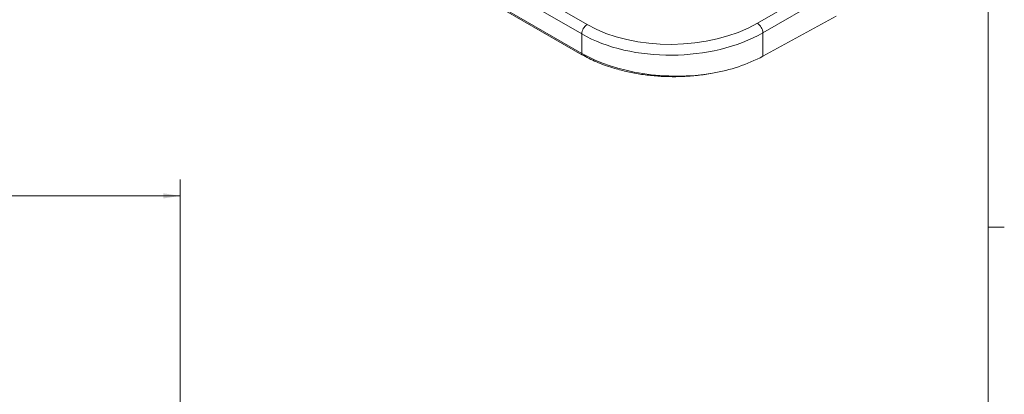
# Model space of a CAD drawing. Header units: inches. Extents: x 0.3 to 33.9, y 0.2 to 21.6.
# Tile 17 of 27: x 26.1 to 33.6, y 13.1 to 16. Entities that reach past the tile are written whole.
import ezdxf

# ---------------------------------------------------------------- set-up
doc = ezdxf.new("R2010")
doc.units = ezdxf.units.IN
doc.header["$MEASUREMENT"] = 0
doc.layers.add('SLD-0', color=7, linetype='Continuous', lineweight=15)
doc.styles.add('SLDTEXTSTYLE0', font='TXT', dxfattribs={"width": 0.75})
doc.dimstyles.new('SLDDIMSTYLE0', dxfattribs={"dimtxt": 0.25, "dimasz": 0.13, "dimexe": 0, "dimexo": 0.0625, "dimgap": 0.0625, "dimtad": 0, "dimtih": 1, "dimtoh": 1, "dimrnd": 1e-09, "dimzin": 12, "dimdsep": 46, "dimtxsty": 'SLDTEXTSTYLE0', "dimsah": 1, "dimcen": 0.09, "dimadec": 0, "dimazin": 3, "dimtfac": 1, "dimtofl": 0, "dimtmove": 0, "dimatfit": 3, "dimfxl": 1, "dimfrac": 2, "dimtolj": 1, "dimtzin": 12, "dimarcsym": 0})

# ---------------------------------------------------------------- blocks, each defined once
blk = doc.blocks.new('_D_7')
at = {"layer": 'SLD-0'}
for p, q in [((27.3015, 11.1869), (27.3015, 14.7768)), ((23.319, 14.6518), (24.6915, 14.6518)), ((24.8311, 14.6886), (24.7803, 14.6886)), ((24.7803, 14.6886), (24.7803, 14.2917)), ((25.7893, 14.6886), (25.8401, 14.6886)), ((25.8401, 14.6886), (25.8401, 14.2917)), ((27.3015, 14.6518), (25.9289, 14.6518)), ((24.7803, 14.2917), (24.8311, 14.2917)), ((25.8401, 14.2917), (25.7893, 14.2917))]:
    blk.add_line(p, q, dxfattribs=at)
for points in [[(23.319, 14.6518), (23.449, 14.6318), (23.449, 14.6718)], [(27.3015, 14.6518), (27.1715, 14.6718), (27.1715, 14.6318)]]:
    blk.add_solid(points, dxfattribs=at)
at = {"layer": 'SLD-0', "char_height": 0.25, "attachment_point": 1, "style": 'SLDTEXTSTYLE0'}
for s, insert in [('3.98', (24.8854, 15.0616, -2.4475)), ('101.2', (24.8946, 14.614, -2.4475))]:
    blk.add_mtext(s, dxfattribs=dict(at, insert=insert))

msp = doc.modelspace()

# ---------------------------------------------------------------- linework, layer by layer
at = {"color": 7, "linetype": 'Continuous', "lineweight": 0}
for p, q in [((33.5229, 0.4106), (33.5229, 21.4106)), ((33.5229, 14.4106), (33.6479, 14.4106))]:
    msp.add_line(p, q, dxfattribs=at)
at = {"color": 8, "linetype": 'Continuous', "lineweight": 15}
for p, q in [((28.8639, 16.8795), (30.4354, 15.9723)), ((30.3941, 15.8994), (28.8219, 16.807)), ((28.7627, 16.6917), (30.3941, 15.7499))]:
    msp.add_line(p, q, dxfattribs=at)
at = {"color": 7, "linetype": 'Continuous', "lineweight": 15}
for p, q in [((30.3952, 15.7397), (28.759, 16.6842)), ((31.7472, 15.9819), (32.3104, 16.307)), ((32.3528, 16.2336), (31.7896, 15.9085)), ((32.3528, 16.0371), (31.7896, 15.7286)), ((30.3941, 15.7499), (30.3941, 15.8994)), ((31.7896, 15.9085), (31.7896, 15.7286))]:
    msp.add_line(p, q, dxfattribs=at)
for centre, radius, start, end in [((30.4866, 15.8951), 0.0926, 123.54035, 177.32575), ((31.6931, 15.9017), 0.0967, 3.99228, 56.00772), ((30.4415, 15.7496), 0.0474, 179.64002, 192.06924), ((31.1844, 16.8723), 1.294, 279.67825, 297.88367)]:
    msp.add_arc(centre, radius, start, end, dxfattribs=at)
for centre, major_axis, ratio, start_param, end_param in [((31.1001, 16.3761), (0.9399, 0.0219), 0.592198, 3.913199, 5.457816), ((31.1012, 16.3277), (0.9999, 0.0219), 0.591316, 3.914067, 5.458684), ((31.1012, 16.138), (0.9999, -0.0208), 0.562909, 3.938703, 5.029556)]:
    msp.add_ellipse(centre, major_axis=major_axis, ratio=ratio, start_param=start_param, end_param=end_param, dxfattribs=at)
msp.add_open_spline([(31.4019, 15.5967), (31.3633, 15.5905), (31.2887, 15.5786), (31.1744, 15.5706), (31.0624, 15.5695), (30.9508, 15.5757), (30.8411, 15.5892), (30.7346, 15.6096), (30.6217, 15.6398), (30.5051, 15.6816), (30.4318, 15.7203), (30.3952, 15.7397)], degree=3, knots=[0, 0, 0, 0, 0.110367, 0.212962, 0.315885, 0.418482, 0.52113, 0.624104, 0.726755, 0.863377, 1, 1, 1, 1], dxfattribs=at)

# ---------------------------------------------------------------- dimensions: what is measured, and where the dimension line sits
at = {"layer": 'SLD-0'}
dim = msp.add_linear_dim(base=(27.3015, 14.6518), p1=(23.319, 15.9322), p2=(27.3015, 11.1369), dimstyle='SLDDIMSTYLE0', dxfattribs=at)
dim.commit()
dim.dimension.update_dxf_attribs({"geometry": '_D_7', "text_midpoint": (25.3102, 14.6518), "dimtype": 160})

doc.saveas('drawing.dxf')
